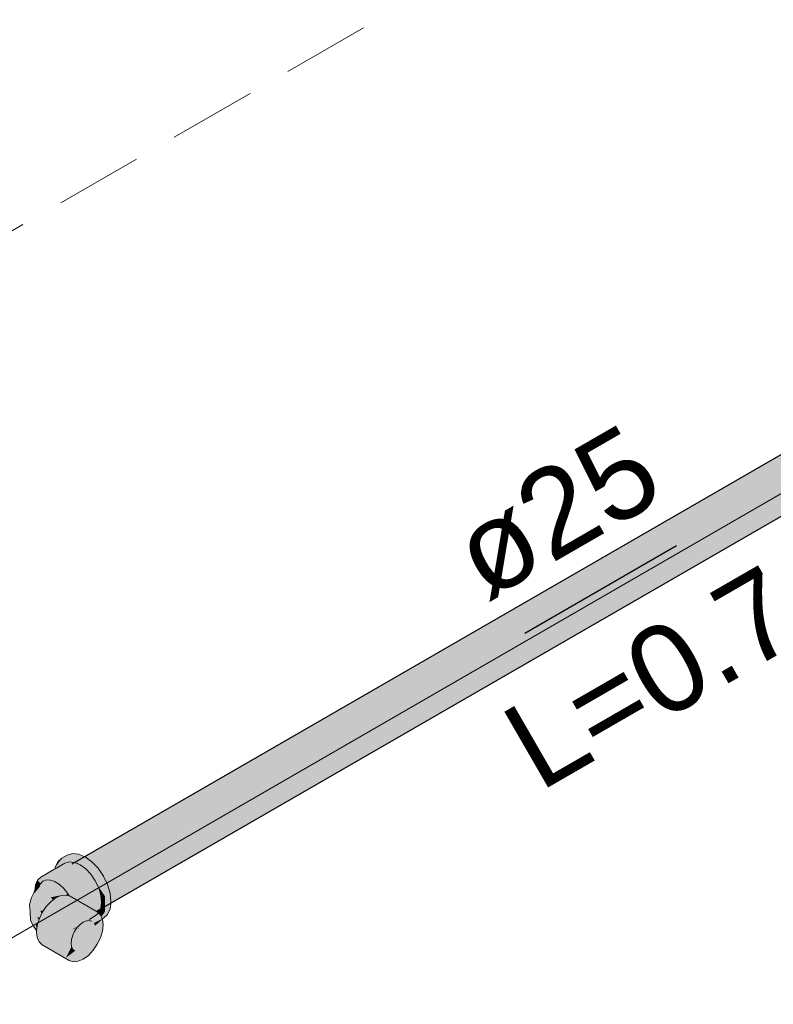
# Model space of a CAD drawing. Header units: millimetres. Extents: x 2 to 902, y -447 to 199.
# Tile 133 of 256: x 47.46 to 49.18, y 59.23 to 61.48. Entities that reach past the tile are written whole.
import ezdxf

# ---------------------------------------------------------------- set-up
doc = ezdxf.new("R2010")
doc.units = ezdxf.units.MM
doc.header["$MEASUREMENT"] = 0
doc.linetypes.add('JIS_02_2.0', pattern=[0.3, 0.2, -0.1])
doc.linetypes.add('NULL', pattern=[0])
for name, color, linetype, lineweight in [('AF-Condutos', 4, 'Continuous', 25), ('AF-Peça de utilização', 9, 'Continuous', 18), ('AF-Sentido conduto', 9, 'Continuous', 30), ('AF-Textos conduto', 7, 'Continuous', 9), ('DI-Área do detalhe', 7, 'JIS_02_2.0', 9), ('IFC-Parede-Contorno', 42, 'Continuous', 5)]:
    doc.layers.add(name, color=color, linetype=linetype, lineweight=lineweight)
doc.styles.add('Arial', font='arial.ttf')

msp = doc.modelspace()

# ---------------------------------------------------------------- hatches: boundary and pattern name
at = {"layer": 'AF-Condutos', "linetype": 'Continuous'}
for points in [[(49.9946, 60.9242), (49.9597, 60.9042), (47.6105, 59.5477), (49.9769, 60.8896), (49.9785, 60.8905), (49.9705, 60.8964), (49.962, 60.9053), (49.9599, 60.9041)], [(49.9376, 60.9104), (49.9321, 60.9087), (49.901, 60.8907), (49.8948, 60.8871), (49.8447, 60.8582), (47.5784, 59.5497), (49.8325, 60.8468), (49.8921, 60.8811), (49.9005, 60.8859), (49.9421, 60.9099), (49.938, 60.9103)], [(49.9422, 60.9099), (49.9421, 60.9099), (49.9005, 60.8859), (49.9004, 60.8858), (49.9005, 60.8859), (47.5929, 59.5535), (49.8984, 60.8692), (49.9597, 60.9042), (49.9593, 60.9046), (49.9495, 60.9087), (49.9481, 60.9093), (49.9441, 60.911)], [(49.9597, 60.9042), (47.612, 59.5644), (47.6242, 59.5556)], [(47.6272, 59.5572), (47.6243, 59.5555), (47.6324, 59.5495), (47.6246, 59.5553), (47.6388, 59.5403), (47.6392, 59.5396), (47.6394, 59.5397), (47.6431, 59.5418), (49.9769, 60.8896)], [(50.0123, 60.9097), (49.9769, 60.8896), (47.6282, 59.5332), (49.9914, 60.869), (49.9919, 60.8693), (49.9899, 60.8722), (49.9919, 60.8693), (49.9863, 60.8797), (49.9853, 60.879), (49.9809, 60.8854), (49.9779, 60.8898), (49.9771, 60.8894)], [(47.6085, 59.567), (47.6082, 59.5669), (47.6093, 59.5664), (47.6119, 59.5645), (47.6127, 59.565), (49.9005, 60.8859)], [(47.6535, 59.5188), (49.9914, 60.869), (47.6421, 59.541), (47.6393, 59.5395), (47.6422, 59.5353), (47.651, 59.5224), (47.6529, 59.5184)], [(50.0268, 60.889), (49.9914, 60.869), (47.6427, 59.5126), (50.0004, 60.8458), (50.0021, 60.8468), (50.0016, 60.8478), (49.9968, 60.8579), (49.9933, 60.8697), (49.9916, 60.8687)], [(49.9623, 60.7857), (49.9901, 60.8017), (49.992, 60.8034), (49.9958, 60.8057), (50.0001, 60.809), (49.9963, 60.8068), (50.0001, 60.809), (50.0001, 60.8092), (50.0003, 60.8106), (49.9964, 60.8071), (50.0003, 60.8106), (50.0003, 60.811), (50.0003, 60.8112), (49.9967, 60.8078), (50.0003, 60.8112), (50.0004, 60.8112), (50.001, 60.8167), (49.9968, 60.8079), (49.995, 60.8063), (49.9944, 60.8057), (49.995, 60.8063), (49.9968, 60.8079), (50.001, 60.8167), (50.0007, 60.8165), (50.0008, 60.8168), (50.001, 60.8172), (50.0011, 60.8175), (50.0032, 60.8238), (50.0017, 60.8225), (50.0032, 60.8238), (50.0032, 60.8241), (50.0018, 60.8234), (50.0032, 60.8241), (50.0031, 60.8244), (50.0031, 60.8249), (50.0031, 60.8252), (50.0026, 60.8296), (50.0019, 60.8237), (50.0026, 60.8296), (50.0026, 60.8384), (50.0017, 60.8377), (50.0023, 60.8395), (50.0011, 60.8434), (50.0023, 60.8395), (50.0048, 60.8479), (50.001, 60.8443), (50.0048, 60.8479), (50.0009, 60.8456), (50.0005, 60.8453), (50.0009, 60.8442), (50.0005, 60.8453), (49.9466, 60.7924), (47.6536, 59.4676), (49.9475, 60.792), (49.9345, 60.7845), (49.8528, 60.7373), (47.6536, 59.4676), (49.8996, 60.7517), (49.9536, 60.7826), (49.9604, 60.7865), (49.9536, 60.7826), (49.9009, 60.7521), (49.9604, 60.7865), (49.8996, 60.7517), (47.648, 59.451), (49.9024, 60.7526), (49.9542, 60.7825), (49.9608, 60.7863), (49.9542, 60.7825), (49.9024, 60.7526), (47.648, 59.451), (49.9078, 60.7543), (49.9565, 60.7823)], [(50.0358, 60.8658), (50.0004, 60.8458), (47.6517, 59.4894), (50.0005, 60.8454)], [(50.0009, 60.8456), (49.9247, 60.8017), (47.6517, 59.4894), (49.9466, 60.7924)], [(47.6636, 59.4962), (50.0004, 60.8458), (47.6554, 59.5197), (47.6529, 59.5183), (47.6547, 59.5146), (47.6603, 59.5029), (47.6625, 59.4956)], [(49.99, 60.8016), (49.9901, 60.8017), (49.9078, 60.7543), (47.636, 59.4425), (49.9081, 60.7543)], [(47.6683, 59.4761), (49.9466, 60.7924), (47.6648, 59.4968), (47.6626, 59.4955), (47.6633, 59.493), (47.6662, 59.4831), (47.6671, 59.4754)], [(49.9078, 60.7543), (47.668, 59.4626), (47.6678, 59.4609)], [(47.6684, 59.4628), (49.8996, 60.7517), (47.6697, 59.4768), (47.6671, 59.4753), (47.6672, 59.4738), (47.6682, 59.4644), (47.668, 59.4626)]]:
    msp.add_hatch(color=151, dxfattribs=at).paths.add_polyline_path(points)
at = {"layer": 'AF-Peça de utilização', "linetype": 'Continuous'}
for points in [[(47.5407, 59.542), (47.5403, 59.5389), (47.5407, 59.5391), (47.5516, 59.5454), (47.5522, 59.5457), (47.5628, 59.5518), (47.5403, 59.5389), (47.5402, 59.5377), (47.5401, 59.5374), (47.5402, 59.5377), (47.5403, 59.5389), (47.5374, 59.5372), (47.5376, 59.536), (47.5374, 59.5372), (47.5081, 59.5203), (47.5003, 59.513), (47.5183, 59.5234), (47.5302, 59.5222), (47.5377, 59.5346), (47.5302, 59.5222), (47.5385, 59.5271), (47.5384, 59.5285), (47.5399, 59.5359), (47.5384, 59.5285), (47.5385, 59.5271), (47.5391, 59.5291), (47.5385, 59.5271), (47.5389, 59.5274), (47.573, 59.555), (47.5689, 59.5554), (47.573, 59.555), (47.575, 59.5548), (47.579, 59.5544), (47.5792, 59.5544), (47.5803, 59.5543), (47.593, 59.5582), (47.5854, 59.5538), (47.593, 59.5582), (47.5823, 59.5549), (47.5831, 59.5546), (47.5823, 59.5549), (47.5803, 59.5543), (47.5818, 59.5541), (47.5848, 59.5538), (47.5385, 59.527), (47.5837, 59.5528), (47.5389, 59.5272), (47.5388, 59.5269), (47.5387, 59.5256), (47.5386, 59.5267), (47.5389, 59.5272), (47.5385, 59.527), (47.5385, 59.5271), (47.5302, 59.5222), (47.5305, 59.5221), (47.5379, 59.519), (47.5395, 59.5183), (47.5429, 59.5168), (47.5556, 59.5076), (47.5777, 59.4801), (47.6323, 59.5117), (47.6372, 59.5017), (47.6376, 59.504), (47.6387, 59.5091), (47.6283, 59.5201), (47.6387, 59.5091), (47.627, 59.5335), (47.6181, 59.5414), (47.6262, 59.5245), (47.6181, 59.5414), (47.6028, 59.555), (47.6102, 59.5441), (47.6199, 59.53), (47.6102, 59.5441), (47.6028, 59.555), (47.5976, 59.5596), (47.6149, 59.5343), (47.6222, 59.5266), (47.5675, 59.495), (47.6222, 59.5266), (47.6103, 59.5391), (47.6149, 59.5343), (47.6128, 59.5373), (47.6084, 59.5438), (47.5976, 59.5596), (47.6041, 59.5456), (47.5976, 59.5596), (47.594, 59.5563), (47.5976, 59.5525), (47.594, 59.5563), (47.5908, 59.5533), (47.5976, 59.5484), (47.5852, 59.5537), (47.5862, 59.5532), (47.5864, 59.5532), (47.5868, 59.5536), (47.5864, 59.5532), (47.5893, 59.5519), (47.5907, 59.5532), (47.5976, 59.5596), (47.627, 59.5335), (47.6545, 59.4764), (47.6545, 59.4532), (47.6545, 59.4412), (47.656, 59.4541), (47.6545, 59.4412), (47.6462, 59.4294), (47.6473, 59.427), (47.6478, 59.4258), (47.6486, 59.4281), (47.6478, 59.4258), (47.6483, 59.4247), (47.651, 59.4263), (47.6603, 59.4349), (47.6662, 59.4479), (47.6653, 59.4595), (47.6565, 59.4576), (47.6653, 59.4595), (47.6662, 59.4479), (47.6678, 59.4609), (47.6682, 59.4644), (47.6662, 59.4831), (47.6603, 59.5029), (47.6486, 59.4961), (47.6392, 59.5156), (47.6486, 59.4961), (47.6603, 59.5029), (47.651, 59.5224), (47.6388, 59.5403), (47.6246, 59.5553), (47.6128, 59.5485), (47.6246, 59.5553), (47.6093, 59.5664), (47.6081, 59.5669), (47.5973, 59.5607), (47.6081, 59.5669), (47.5941, 59.5729), (47.5799, 59.5743), (47.5823, 59.5661), (47.5964, 59.5601), (47.5823, 59.5661), (47.5799, 59.5743), (47.5681, 59.5675), (47.5799, 59.5743), (47.5677, 59.5705), (47.5559, 59.5637), (47.5958, 59.5598), (47.5903, 59.5603), (47.5793, 59.5614), (47.5676, 59.5555), (47.5793, 59.5614), (47.5559, 59.5637), (47.5561, 59.5567), (47.5563, 59.5498), (47.5561, 59.5567), (47.5559, 59.5637), (47.5513, 59.5571), (47.5434, 59.5459)], [(47.5466, 59.555), (47.5407, 59.542), (47.5559, 59.5637)], [(47.5385, 59.5271), (47.5848, 59.5538), (47.573, 59.555)], [(47.5848, 59.5538), (47.5389, 59.5273), (47.5389, 59.5272)], [(47.5893, 59.5519), (47.5976, 59.5484), (47.5908, 59.5533)], [(47.5003, 59.513), (47.5052, 59.5078), (47.5074, 59.5055), (47.5088, 59.5069), (47.5124, 59.5106), (47.5066, 59.5084), (47.5124, 59.5106), (47.5063, 59.5043), (47.4938, 59.488), (47.4936, 59.4876), (47.4938, 59.4878), (47.5054, 59.5005), (47.4939, 59.4868), (47.4934, 59.4862), (47.492, 59.4845), (47.4933, 59.4849), (47.492, 59.4845), (47.4854, 59.4721), (47.4819, 59.4558), (47.4834, 59.441), (47.4877, 59.4632), (47.4928, 59.4808), (47.4941, 59.4852), (47.4928, 59.4808), (47.4877, 59.4632), (47.4914, 59.4697), (47.4877, 59.4632), (47.491, 59.4662), (47.495, 59.4759), (47.491, 59.4662), (47.4956, 59.4703), (47.5019, 59.4878), (47.4956, 59.4703), (47.4979, 59.4724), (47.4877, 59.4632), (47.4834, 59.441), (47.4842, 59.4218), (47.4892, 59.4104), (47.485, 59.4262), (47.4892, 59.4104), (47.4979, 59.398), (47.4982, 59.4006), (47.496, 59.4144), (47.4892, 59.4357), (47.496, 59.4144), (47.5004, 59.4136), (47.503, 59.4224), (47.4988, 59.4291), (47.4965, 59.4492), (47.4988, 59.4291), (47.5048, 59.4268), (47.5091, 59.4358), (47.5068, 59.4429), (47.5113, 59.4436), (47.514, 59.444), (47.5202, 59.453), (47.5206, 59.4534), (47.5204, 59.4532), (47.5206, 59.4534), (47.5205, 59.4535), (47.5206, 59.4534), (47.5243, 59.4574), (47.5233, 59.4576), (47.5167, 59.4594), (47.5056, 59.4662), (47.5167, 59.4594), (47.5221, 59.458), (47.5243, 59.4574), (47.5255, 59.4586), (47.5272, 59.4605), (47.5252, 59.4603), (47.5272, 59.4605), (47.5312, 59.4646), (47.5334, 59.467), (47.5312, 59.4646), (47.536, 59.4681), (47.5352, 59.4689), (47.5302, 59.4736), (47.5116, 59.481), (47.5302, 59.4736), (47.5497, 59.4779), (47.5292, 59.4834), (47.5497, 59.4779), (47.5503, 59.4777), (47.5521, 59.4779), (47.5503, 59.4777), (47.552, 59.477), (47.5536, 59.4777), (47.5539, 59.4778), (47.5546, 59.4782), (47.5551, 59.4783), (47.5546, 59.4782), (47.5612, 59.4788), (47.559, 59.48), (47.543, 59.4889), (47.5275, 59.4918), (47.543, 59.4889), (47.5612, 59.4788), (47.5651, 59.4792), (47.5693, 59.4827), (47.5604, 59.494), (47.5504, 59.5033), (47.5404, 59.5097), (47.54, 59.5099), (47.5365, 59.5079), (47.5206, 59.4984), (47.5363, 59.5064), (47.5206, 59.4984), (47.5352, 59.4973), (47.5418, 59.4968), (47.5405, 59.5085), (47.5418, 59.4968), (47.545, 59.4966), (47.5206, 59.4984), (47.54, 59.5099), (47.5298, 59.5134), (47.5204, 59.5136), (47.5278, 59.5134), (47.5298, 59.5134), (47.532, 59.5126), (47.5369, 59.511), (47.5395, 59.5101), (47.54, 59.5099), (47.5401, 59.5098), (47.5401, 59.5099), (47.5395, 59.5102), (47.537, 59.5117), (47.5395, 59.5102), (47.537, 59.5118), (47.5395, 59.5102), (47.5401, 59.5099), (47.5372, 59.5132), (47.5347, 59.5133), (47.5344, 59.5133), (47.5347, 59.5133), (47.5211, 59.5219), (47.5347, 59.5133), (47.5372, 59.5132), (47.5401, 59.5099), (47.5402, 59.5098), (47.5401, 59.5099), (47.5375, 59.5132), (47.5372, 59.5135), (47.5402, 59.5098), (47.5404, 59.5097), (47.5404, 59.5096), (47.5401, 59.5129), (47.5404, 59.5096), (47.5504, 59.5033), (47.5552, 59.4988), (47.5535, 59.5013), (47.5473, 59.5105), (47.5552, 59.4988), (47.5604, 59.494), (47.5683, 59.484), (47.5693, 59.4827), (47.5685, 59.4841), (47.5693, 59.4827), (47.5716, 59.4798), (47.5716, 59.4799), (47.5687, 59.4841), (47.5654, 59.4893), (47.5687, 59.4841), (47.5716, 59.4799), (47.5691, 59.4843), (47.567, 59.4878), (47.5644, 59.491), (47.567, 59.4878), (47.5556, 59.5076), (47.5535, 59.5091), (47.5429, 59.5168), (47.5445, 59.5139), (47.5427, 59.5162), (47.5412, 59.5119), (47.5427, 59.5162), (47.5445, 59.5139), (47.5429, 59.5168), (47.5418, 59.5173), (47.5395, 59.5183), (47.54, 59.513), (47.5395, 59.5183), (47.5379, 59.515), (47.5395, 59.5183), (47.5379, 59.519), (47.5374, 59.5154), (47.5305, 59.5218), (47.5374, 59.5154), (47.5379, 59.519), (47.5302, 59.5222), (47.5301, 59.5222), (47.5206, 59.5222), (47.5302, 59.5222), (47.5188, 59.5234), (47.5183, 59.5234), (47.5269, 59.5144), (47.5245, 59.5152), (47.5209, 59.5164), (47.5187, 59.5172), (47.5154, 59.5138), (47.5187, 59.5172), (47.5209, 59.5164), (47.5245, 59.5152), (47.5269, 59.5144), (47.5257, 59.5157), (47.5215, 59.5201), (47.5158, 59.5182), (47.5215, 59.5201), (47.5183, 59.5234), (47.512, 59.5194), (47.5035, 59.5141), (47.512, 59.5194), (47.5183, 59.5234), (47.5116, 59.5196), (47.5022, 59.5141)], [(47.5389, 59.5272), (47.5389, 59.5273), (47.5385, 59.5271), (47.5385, 59.527)], [(47.5388, 59.5269), (47.5389, 59.5272), (47.5386, 59.5267), (47.5387, 59.5256)], [(47.4938, 59.488), (47.4954, 59.4901), (47.4979, 59.4934), (47.5003, 59.513), (47.4954, 59.5022), (47.4937, 59.4884)], [(47.4939, 59.4868), (47.4954, 59.4886), (47.4976, 59.4913), (47.4981, 59.4919), (47.4988, 59.4927), (47.5054, 59.5005), (47.4985, 59.4929), (47.4978, 59.4922), (47.4954, 59.4896), (47.4938, 59.4878)], [(47.4979, 59.4934), (47.5063, 59.5043), (47.5074, 59.5055), (47.5073, 59.5056), (47.5052, 59.5078), (47.5041, 59.5074), (47.5052, 59.5078), (47.5003, 59.513), (47.4994, 59.5056), (47.4982, 59.4959)], [(47.5401, 59.5098), (47.5402, 59.5098), (47.5401, 59.5099)], [(47.6451, 59.4495), (47.6457, 59.4545), (47.6468, 59.4632), (47.6451, 59.4789), (47.6427, 59.4869), (47.6402, 59.4954), (47.6336, 59.486), (47.6402, 59.4954), (47.6323, 59.5117), (47.5783, 59.4805), (47.5777, 59.4801), (47.5774, 59.4804), (47.5556, 59.5076), (47.5761, 59.4803), (47.5556, 59.5076), (47.5744, 59.4801), (47.571, 59.4851), (47.5556, 59.5076), (47.5691, 59.4843), (47.5716, 59.4798), (47.573, 59.4775), (47.5734, 59.4768), (47.575, 59.4763), (47.5775, 59.4756), (47.5803, 59.4747), (47.5924, 59.4709), (47.6043, 59.4831), (47.6077, 59.4834), (47.6218, 59.4848), (47.63, 59.4856), (47.6218, 59.4848), (47.6077, 59.4834), (47.6043, 59.4831), (47.5924, 59.4709), (47.5803, 59.4747), (47.5775, 59.4756), (47.575, 59.4763), (47.5782, 59.4745), (47.5812, 59.4727), (47.5895, 59.4679), (47.5911, 59.4671), (47.5959, 59.4699), (47.5911, 59.4671), (47.5947, 59.4649), (47.6034, 59.4599), (47.6094, 59.4657), (47.6034, 59.4599), (47.6078, 59.4574), (47.6178, 59.4631), (47.6078, 59.4574), (47.6114, 59.4553), (47.6116, 59.4552), (47.6158, 59.4528), (47.6249, 59.4609), (47.6158, 59.4528), (47.6162, 59.4526), (47.6222, 59.449), (47.6366, 59.4573), (47.6386, 59.4567), (47.6366, 59.4573), (47.6222, 59.449), (47.625, 59.4474), (47.6252, 59.4473), (47.6263, 59.4467), (47.6274, 59.4461), (47.6333, 59.4427), (47.6345, 59.442)], [(47.6376, 59.504), (47.6372, 59.5017), (47.6545, 59.4764), (47.6497, 59.4863), (47.6387, 59.5091)], [(47.6392, 59.4987), (47.6372, 59.5017), (47.6373, 59.5013), (47.6378, 59.5004)], [(47.6485, 59.4779), (47.6545, 59.4764), (47.6392, 59.4987), (47.6378, 59.5004), (47.6402, 59.4954), (47.6413, 59.493), (47.6428, 59.4898), (47.6413, 59.493), (47.6402, 59.4954), (47.6406, 59.4939), (47.6413, 59.4916), (47.6451, 59.4789)], [(47.4926, 59.4865), (47.4936, 59.4876), (47.4936, 59.4879)], [(47.4936, 59.4879), (47.4936, 59.4876), (47.4938, 59.488)], [(47.585, 59.3961), (47.5848, 59.3958), (47.5841, 59.3943), (47.5885, 59.3907), (47.5906, 59.3926), (47.5885, 59.3907), (47.5841, 59.3943), (47.583, 59.3919), (47.581, 59.3879), (47.581, 59.3877), (47.5809, 59.3876), (47.5836, 59.3862), (47.5808, 59.3876), (47.5807, 59.3871), (47.5832, 59.3857), (47.6188, 59.3651), (47.5807, 59.3871), (47.58, 59.3847), (47.6121, 59.3581), (47.5796, 59.385), (47.5784, 59.3824), (47.5779, 59.3778), (47.5776, 59.3745), (47.6048, 59.3528), (47.5771, 59.3749), (47.5765, 59.3729), (47.577, 59.3689), (47.5775, 59.3648), (47.5779, 59.3611), (47.5976, 59.3497), (47.5779, 59.3611), (47.58, 59.3565), (47.5909, 59.3491), (47.5807, 59.3549), (47.5816, 59.353), (47.5851, 59.3508), (47.5728, 59.3294), (47.5822, 59.3265), (47.5931, 59.3276), (47.6048, 59.3326), (47.6166, 59.3412), (47.6275, 59.3527), (47.6369, 59.3665), (47.6441, 59.3815), (47.6487, 59.3967), (47.6502, 59.4112), (47.6487, 59.4239), (47.6318, 59.4089), (47.6292, 59.4145), (47.629, 59.415), (47.6308, 59.4299), (47.6294, 59.4177), (47.6292, 59.4165), (47.629, 59.415), (47.6294, 59.4163), (47.6296, 59.4176), (47.6312, 59.4303), (47.6296, 59.4176), (47.6294, 59.4163), (47.6298, 59.4175), (47.6344, 59.4326), (47.6294, 59.4163), (47.629, 59.415), (47.6296, 59.4162), (47.629, 59.415), (47.6304, 59.4158), (47.6483, 59.4247), (47.6441, 59.4339), (47.6298, 59.4161), (47.6301, 59.4164), (47.6376, 59.433), (47.6385, 59.4349), (47.6376, 59.433), (47.6301, 59.4164), (47.6441, 59.4339), (47.6413, 59.4365), (47.6387, 59.4353), (47.6413, 59.4365), (47.6398, 59.4379), (47.6396, 59.4381), (47.6348, 59.4336), (47.6323, 59.4314), (47.6348, 59.4336), (47.6312, 59.4307), (47.6348, 59.4336), (47.6396, 59.4381), (47.6369, 59.4406), (47.575, 59.4763), (47.5728, 59.477), (47.5656, 59.4792), (47.5745, 59.4741), (47.5656, 59.4792), (47.5546, 59.4782), (47.5791, 59.4665), (47.6275, 59.4435), (47.6256, 59.4274), (47.6275, 59.4435), (47.5546, 59.4782), (47.5429, 59.4732), (47.5312, 59.4646), (47.6048, 59.4374), (47.5719, 59.4496), (47.5312, 59.4646), (47.5202, 59.453), (47.5108, 59.4393), (47.5036, 59.4243), (47.4991, 59.409), (47.4979, 59.398), (47.4975, 59.3946), (47.5012, 59.3933), (47.561, 59.3732), (47.4975, 59.3946), (47.4991, 59.3819), (47.5036, 59.3719), (47.5108, 59.3652), (47.5728, 59.3294), (47.5837, 59.3483), (47.5851, 59.3508), (47.5832, 59.3494), (47.5655, 59.3361), (47.5767, 59.3587), (47.5779, 59.3611), (47.5759, 59.3594), (47.561, 59.3461), (47.5595, 59.3588), (47.561, 59.3461), (47.5779, 59.3611), (47.577, 59.3689), (47.5779, 59.3778), (47.5807, 59.3871), (47.5851, 59.3964), (47.5655, 59.3885), (47.5728, 59.4035), (47.5684, 59.3944), (47.5655, 59.3885), (47.5851, 59.3964), (47.5909, 59.4048), (47.5784, 59.4002), (47.5858, 59.4045), (47.5909, 59.4048), (47.5896, 59.4067), (47.5899, 59.4063), (47.5936, 59.4087), (47.5938, 59.4091), (47.5935, 59.4089), (47.5938, 59.4091), (47.5939, 59.4092), (47.5941, 59.4095), (47.5939, 59.4092), (47.5938, 59.4091), (47.5936, 59.4087), (47.5963, 59.4106), (47.596, 59.4107), (47.5952, 59.4111), (47.5963, 59.4106), (47.5976, 59.4119), (47.5961, 59.4125), (47.5822, 59.4173), (47.5931, 59.4288), (47.5996, 59.4336), (47.5931, 59.4288), (47.5822, 59.4173), (47.5976, 59.4119), (47.6048, 59.4172), (47.6121, 59.4203), (47.6048, 59.4305), (47.611, 59.4217), (47.6121, 59.4203), (47.6114, 59.4219), (47.6087, 59.4283), (47.6121, 59.4203), (47.6132, 59.4257), (47.6166, 59.4424), (47.6132, 59.4257), (47.6126, 59.4228), (47.6121, 59.4203), (47.6134, 59.4204), (47.6155, 59.4219), (47.6149, 59.4214), (47.6158, 59.4218), (47.6159, 59.4219), (47.6178, 59.423), (47.6161, 59.422), (47.6159, 59.4218), (47.6162, 59.422), (47.6179, 59.423), (47.618, 59.4228), (47.6181, 59.4228), (47.6186, 59.423), (47.6185, 59.4234), (47.6186, 59.4226), (47.6193, 59.4222), (47.6201, 59.4243), (47.6193, 59.4222), (47.6186, 59.4226), (47.6186, 59.423), (47.6181, 59.4228), (47.618, 59.4228), (47.6162, 59.422), (47.6134, 59.4204), (47.6188, 59.4209), (47.6205, 59.4204), (47.6206, 59.4214), (47.6206, 59.4211), (47.6211, 59.4212), (47.6206, 59.4211), (47.6205, 59.4204), (47.6212, 59.4211), (47.6214, 59.4212), (47.6222, 59.4219), (47.6214, 59.4212), (47.6227, 59.4213), (47.6214, 59.4212), (47.6205, 59.4204), (47.6246, 59.4191), (47.6248, 59.4215), (47.6252, 59.4248), (47.6246, 59.4191), (47.6209, 59.4207), (47.6204, 59.4203), (47.6205, 59.4204), (47.6198, 59.4206), (47.6195, 59.4207), (47.6188, 59.4209), (47.6183, 59.4209), (47.6202, 59.4201), (47.6183, 59.4209), (47.6153, 59.4206), (47.6145, 59.4205), (47.6189, 59.4189), (47.6145, 59.4205), (47.6143, 59.4205), (47.618, 59.418), (47.6279, 59.4115), (47.618, 59.418), (47.6143, 59.4205), (47.6134, 59.4204), (47.6121, 59.4203), (47.6068, 59.4197), (47.6126, 59.4199), (47.6172, 59.4173), (47.6277, 59.4112), (47.6172, 59.4173), (47.6153, 59.4155), (47.6275, 59.4106), (47.6273, 59.4103), (47.6275, 59.4106), (47.6153, 59.4155), (47.6172, 59.4173), (47.6126, 59.4199), (47.6112, 59.4199), (47.6083, 59.4187), (47.6092, 59.418), (47.6141, 59.4145), (47.6255, 59.4063), (47.6141, 59.4145), (47.6092, 59.418), (47.6083, 59.4187), (47.608, 59.4185), (47.6048, 59.4172), (47.6063, 59.4163), (47.6124, 59.4128), (47.6251, 59.4055), (47.6327, 59.4011), (47.6251, 59.4055), (47.6124, 59.4128), (47.6063, 59.4163), (47.6048, 59.4172), (47.602, 59.4151), (47.6029, 59.4144), (47.6105, 59.411), (47.6248, 59.4046), (47.6245, 59.4041), (47.6248, 59.4046), (47.6105, 59.411), (47.609, 59.4097), (47.6224, 59.3994), (47.609, 59.4097), (47.6105, 59.411), (47.6029, 59.4144), (47.602, 59.4151), (47.6016, 59.4148), (47.5976, 59.4119), (47.5982, 59.4116), (47.5976, 59.4119), (47.5963, 59.4106), (47.5957, 59.4099), (47.6061, 59.407), (47.5957, 59.4099), (47.5957, 59.4099), (47.5956, 59.4098), (47.6045, 59.4055), (47.6218, 59.398), (47.6318, 59.3922), (47.6218, 59.398), (47.6045, 59.4055), (47.5956, 59.4098), (47.6029, 59.404), (47.6214, 59.3973), (47.6211, 59.3966), (47.6187, 59.3912), (47.6211, 59.3966), (47.6214, 59.3973), (47.6029, 59.404), (47.5956, 59.4098), (47.5917, 59.4057), (47.5909, 59.4048), (47.59, 59.4038), (47.5988, 59.4003), (47.59, 59.4035), (47.5896, 59.4029), (47.5978, 59.3993), (47.6178, 59.3893), (47.629, 59.3828), (47.6178, 59.3893), (47.5978, 59.3993), (47.6176, 59.3889), (47.6172, 59.3881), (47.6176, 59.3889), (47.5978, 59.3993), (47.5896, 59.4029), (47.5895, 59.4028), (47.5959, 59.3975), (47.6145, 59.382), (47.6246, 59.3736), (47.5959, 59.3975), (47.5895, 59.4028), (47.5869, 59.3989), (47.5851, 59.3964), (47.591, 59.393)], [(47.5497, 59.4779), (47.5494, 59.4779), (47.5302, 59.4736), (47.5464, 59.4757), (47.5302, 59.4736), (47.5381, 59.4711), (47.5395, 59.4707), (47.5429, 59.4732), (47.55, 59.4762), (47.5513, 59.4767), (47.552, 59.477)], [(47.5302, 59.4736), (47.536, 59.4681), (47.5395, 59.4707)], [(47.5653, 59.4793), (47.5651, 59.4792), (47.5654, 59.4792)], [(47.5693, 59.4827), (47.5653, 59.4793), (47.5656, 59.4792), (47.5728, 59.477), (47.5711, 59.4798), (47.5728, 59.477), (47.5734, 59.4768), (47.5713, 59.4798)], [(47.5653, 59.4793), (47.5654, 59.4792), (47.5656, 59.4792)], [(47.5713, 59.4798), (47.5734, 59.4768), (47.5716, 59.4798), (47.5693, 59.4827)], [(47.6451, 59.4789), (47.6457, 59.473), (47.6486, 59.4779)], [(47.646, 59.4572), (47.6475, 59.4565), (47.6481, 59.4562), (47.6524, 59.4542), (47.654, 59.4666), (47.6534, 59.4678), (47.6504, 59.4611), (47.6502, 59.4618), (47.6504, 59.4611), (47.6534, 59.4678), (47.654, 59.4666), (47.6545, 59.4701), (47.6533, 59.468), (47.6545, 59.4701), (47.6519, 59.471), (47.6532, 59.4682), (47.6519, 59.471), (47.6498, 59.463), (47.6519, 59.471), (47.6545, 59.4701), (47.6545, 59.4764), (47.6505, 59.4739), (47.6479, 59.4723), (47.6477, 59.4699), (47.6472, 59.459), (47.6477, 59.4699), (47.6479, 59.4723), (47.6476, 59.4703), (47.6479, 59.4723), (47.6545, 59.4764), (47.6486, 59.4779), (47.6465, 59.4742), (47.647, 59.4725), (47.6465, 59.4742), (47.6457, 59.473), (47.6468, 59.4632)], [(47.654, 59.4666), (47.6524, 59.4542), (47.6545, 59.4532), (47.6545, 59.4656), (47.6545, 59.4701)], [(47.6451, 59.4495), (47.635, 59.4423), (47.6345, 59.442), (47.6348, 59.4418), (47.6352, 59.4422)], [(47.6353, 59.4421), (47.6352, 59.4422), (47.6348, 59.4418), (47.6369, 59.4406), (47.6441, 59.4472), (47.6451, 59.4495), (47.6352, 59.4422)], [(47.6397, 59.4381), (47.64, 59.4382), (47.6406, 59.4384), (47.6419, 59.4389), (47.6406, 59.4385), (47.6419, 59.4389), (47.6439, 59.4397), (47.6479, 59.4414), (47.6477, 59.4415), (47.6479, 59.4414), (47.649, 59.4419), (47.6491, 59.4416), (47.6519, 59.4426), (47.6488, 59.4444), (47.6473, 59.4453), (47.6463, 59.4424), (47.6473, 59.4453), (47.6444, 59.444), (47.6442, 59.4437), (47.6444, 59.4436), (47.6449, 59.4432), (47.6451, 59.4431), (47.6456, 59.4428), (47.6451, 59.4431), (47.6449, 59.4432), (47.6444, 59.4436), (47.6442, 59.4437), (47.6444, 59.444), (47.6473, 59.4453), (47.6448, 59.4468), (47.6449, 59.4477), (47.6448, 59.4468), (47.6488, 59.4444), (47.6533, 59.4514), (47.653, 59.4522), (47.6483, 59.4491), (47.6482, 59.4496), (47.6483, 59.4491), (47.653, 59.4522), (47.653, 59.4523), (47.653, 59.4522), (47.6533, 59.4514), (47.6545, 59.4532), (47.6524, 59.4542), (47.6475, 59.4565), (47.646, 59.4572), (47.644, 59.4472), (47.6419, 59.4452), (47.6403, 59.4423), (47.644, 59.4438), (47.6422, 59.4431), (47.6411, 59.4406), (47.6406, 59.4396), (47.6412, 59.4403), (47.6406, 59.4396), (47.6412, 59.4403), (47.6406, 59.4396), (47.6413, 59.4402), (47.6415, 59.4398), (47.6443, 59.4427), (47.6442, 59.4424), (47.6443, 59.4427), (47.6415, 59.4398), (47.6403, 59.4386), (47.64, 59.4383), (47.6405, 59.4385), (47.644, 59.4405), (47.6417, 59.4392), (47.6405, 59.4385), (47.64, 59.4383)], [(47.6533, 59.4514), (47.6488, 59.4444), (47.6545, 59.4412), (47.6545, 59.4474), (47.6545, 59.4532)], [(47.5028, 59.4227), (47.503, 59.4224), (47.5036, 59.4243), (47.5048, 59.4268), (47.5044, 59.4269), (47.4988, 59.4291)], [(47.5068, 59.4429), (47.5113, 59.4399), (47.514, 59.444)], [(47.5112, 59.44), (47.5068, 59.4429), (47.5089, 59.4365), (47.5091, 59.4358), (47.5094, 59.4364), (47.5108, 59.4393), (47.5113, 59.4399)], [(47.6179, 59.423), (47.6323, 59.4314), (47.6402, 59.4386)], [(47.6431, 59.4451), (47.6441, 59.4472), (47.637, 59.4407), (47.6369, 59.4406), (47.6402, 59.4387)], [(47.6402, 59.4386), (47.6402, 59.4387), (47.6369, 59.4406), (47.6371, 59.4405), (47.6386, 59.439), (47.6395, 59.4382)], [(47.6402, 59.4386), (47.6395, 59.4382), (47.6395, 59.4382)], [(47.6396, 59.4381), (47.6397, 59.438), (47.6397, 59.4381)], [(47.6397, 59.4381), (47.64, 59.4383), (47.6402, 59.4387), (47.6402, 59.4386)], [(47.64, 59.4382), (47.6397, 59.438), (47.6398, 59.4379)], [(47.6397, 59.438), (47.64, 59.4382), (47.6397, 59.4381)], [(47.6398, 59.4379), (47.6402, 59.4375), (47.6406, 59.4371), (47.641, 59.4368), (47.6413, 59.4365), (47.6413, 59.4365), (47.6426, 59.4373), (47.642, 59.4376), (47.6426, 59.4373), (47.6423, 59.4379), (47.642, 59.4386), (47.6414, 59.438), (47.6408, 59.4384), (47.6414, 59.438), (47.642, 59.4386), (47.6423, 59.4379), (47.6426, 59.4373), (47.6438, 59.439), (47.6482, 59.4412), (47.6491, 59.4416), (47.6481, 59.4412), (47.6439, 59.4397), (47.6419, 59.4389), (47.6406, 59.4384), (47.64, 59.4382)], [(47.6403, 59.4386), (47.6415, 59.4398), (47.6413, 59.4402), (47.6406, 59.4396), (47.6402, 59.4387), (47.64, 59.4383)], [(47.6426, 59.4372), (47.6426, 59.4372), (47.6414, 59.4364), (47.6415, 59.4363)], [(47.6429, 59.4318), (47.6445, 59.4335), (47.6445, 59.4331), (47.6447, 59.4334), (47.6462, 59.4352), (47.6494, 59.4386), (47.6462, 59.4352), (47.6447, 59.4333), (47.6463, 59.4351), (47.6447, 59.4333), (47.6445, 59.4331), (47.6448, 59.4333), (47.6445, 59.4331), (47.6458, 59.4303), (47.6461, 59.432), (47.6467, 59.4349), (47.6461, 59.432), (47.6458, 59.4303), (47.6465, 59.4317), (47.6458, 59.4303), (47.6462, 59.4294), (47.6469, 59.4313), (47.6462, 59.4294), (47.647, 59.4312), (47.6479, 59.4342), (47.647, 59.4312), (47.6462, 59.4294), (47.6473, 59.431), (47.6482, 59.4341), (47.6473, 59.431), (47.6491, 59.4335), (47.6495, 59.4372), (47.6491, 59.4335), (47.6498, 59.4346), (47.6517, 59.4389), (47.651, 59.4394), (47.6517, 59.4389), (47.6498, 59.4346), (47.6525, 59.4384), (47.6545, 59.4412), (47.6508, 59.4395), (47.6545, 59.4412), (47.6519, 59.4426), (47.6491, 59.4414), (47.6485, 59.441), (47.6487, 59.4408), (47.6491, 59.441), (47.6487, 59.4408), (47.6492, 59.4405), (47.6492, 59.4401), (47.6495, 59.4403), (47.6497, 59.4402), (47.6495, 59.4403), (47.6492, 59.4401), (47.6492, 59.4405), (47.6487, 59.4408), (47.6485, 59.441), (47.6465, 59.4395), (47.6437, 59.4378), (47.643, 59.4371), (47.6428, 59.4369), (47.643, 59.4371), (47.6434, 59.4368), (47.6436, 59.4375), (47.6434, 59.4368), (47.6435, 59.4368), (47.6439, 59.4365), (47.6435, 59.4368), (47.6434, 59.4368), (47.643, 59.4371), (47.6428, 59.4369), (47.6428, 59.4372), (47.6427, 59.4371), (47.6427, 59.4372), (47.6426, 59.4372), (47.6415, 59.4363), (47.6416, 59.4363), (47.6417, 59.4362), (47.6424, 59.4355), (47.6424, 59.4355), (47.6432, 59.4359), (47.6434, 59.436), (47.644, 59.4365), (47.6434, 59.436), (47.6442, 59.4364), (47.6434, 59.436), (47.6434, 59.4356), (47.6445, 59.4362), (47.6494, 59.4388), (47.6446, 59.4362), (47.6494, 59.4388), (47.6445, 59.4362), (47.6434, 59.4356), (47.6429, 59.435), (47.6433, 59.4347), (47.6438, 59.4342)], [(47.6424, 59.4355), (47.6427, 59.4352), (47.6434, 59.4356), (47.6434, 59.436), (47.6432, 59.4359)], [(47.6437, 59.4378), (47.6465, 59.4395), (47.6485, 59.441), (47.6491, 59.4414), (47.6484, 59.441), (47.6491, 59.4414), (47.6491, 59.4416), (47.6482, 59.4412), (47.6438, 59.439), (47.6426, 59.4373), (47.6437, 59.4379), (47.6427, 59.4372), (47.6428, 59.4372)], [(47.6427, 59.4372), (47.6427, 59.4373), (47.6426, 59.4372)], [(47.6437, 59.4379), (47.6427, 59.4373), (47.6427, 59.4372)], [(47.6428, 59.4372), (47.6427, 59.4372), (47.6427, 59.4371)], [(47.6434, 59.4356), (47.6427, 59.4352), (47.6429, 59.435)], [(47.643, 59.4371), (47.6437, 59.4378), (47.6428, 59.4372), (47.6428, 59.4369)], [(47.6439, 59.4397), (47.6481, 59.4412), (47.6479, 59.4414)], [(47.6445, 59.4335), (47.6444, 59.4333), (47.6445, 59.4331)], [(47.6479, 59.4414), (47.6481, 59.4412), (47.6491, 59.4416), (47.649, 59.4419)], [(47.6519, 59.4426), (47.6491, 59.4416), (47.6491, 59.4414)], [(47.496, 59.4144), (47.4991, 59.4091), (47.4993, 59.4108), (47.4991, 59.4091), (47.4995, 59.4105), (47.4996, 59.4108), (47.5004, 59.4136), (47.4996, 59.4137)], [(47.4982, 59.4006), (47.4991, 59.409), (47.4991, 59.4091), (47.496, 59.4144), (47.4976, 59.4041)], [(47.5909, 59.4048), (47.5891, 59.4047), (47.5858, 59.4045), (47.5784, 59.4002), (47.5888, 59.4041)], [(47.5899, 59.4063), (47.5909, 59.4048), (47.5963, 59.4106)], [(47.5988, 59.4003), (47.5902, 59.4038), (47.59, 59.4035)], [(47.6159, 59.4219), (47.6158, 59.4218), (47.6149, 59.4214), (47.6134, 59.4204), (47.6159, 59.4218)], [(47.6158, 59.4218), (47.6136, 59.4209), (47.6159, 59.4218)], [(47.6178, 59.423), (47.6159, 59.4219), (47.6161, 59.422)], [(47.6161, 59.422), (47.6159, 59.4219), (47.6159, 59.4218)], [(47.6179, 59.423), (47.6162, 59.422), (47.618, 59.4228)], [(47.6487, 59.4239), (47.6486, 59.424), (47.6483, 59.4247), (47.629, 59.415), (47.6404, 59.4201), (47.6316, 59.4151), (47.6295, 59.4139), (47.6317, 59.415), (47.6481, 59.4236), (47.6317, 59.415), (47.6295, 59.4139), (47.6318, 59.4089), (47.6359, 59.4126), (47.648, 59.4235), (47.6318, 59.4089), (47.6425, 59.4184)], [(47.6404, 59.4201), (47.6305, 59.4157), (47.629, 59.415), (47.6295, 59.4139), (47.6316, 59.4151)], [(47.591, 59.393), (47.5851, 59.3964), (47.585, 59.3961)], [(47.5655, 59.3361), (47.5851, 59.3508), (47.5807, 59.3549), (47.5779, 59.3611)], [(47.5783, 59.3576), (47.5784, 59.3571), (47.5807, 59.3549), (47.5909, 59.3491)]]:
    msp.add_hatch(color=161, dxfattribs=at).paths.add_polyline_path(points)
at = {"layer": 'AF-Sentido conduto', "linetype": 'Continuous'}
msp.add_hatch(color=7, dxfattribs=at).paths.add_polyline_path([(48.6152, 60.0778), (48.8567, 60.1425), (48.792, 60.2545)])

# ---------------------------------------------------------------- linework, layer by layer
at = {"layer": 'AF-Condutos'}
for p, q in [((49.8447, 60.8582), (47.5784, 59.5497)), ((47.636, 59.4425), (49.9081, 60.7543))]:
    msp.add_line(p, q, dxfattribs=at)
at = {"layer": 'AF-Peça de utilização'}
for p, q in [((47.5559, 59.5637), (47.5466, 59.555)), ((47.5677, 59.5705), (47.5559, 59.5637)), ((47.5799, 59.5743), (47.5677, 59.5705)), ((47.5941, 59.5729), (47.5799, 59.5743)), ((47.6081, 59.5669), (47.5941, 59.5729)), ((47.6093, 59.5664), (47.6081, 59.5669)), ((47.6246, 59.5553), (47.6093, 59.5664)), ((47.5403, 59.5389), (47.5374, 59.5372)), ((47.5628, 59.5518), (47.5403, 59.5389)), ((47.5407, 59.542), (47.5403, 59.5389)), ((47.5466, 59.555), (47.5407, 59.542)), ((47.573, 59.555), (47.5628, 59.5518)), ((47.5848, 59.5538), (47.573, 59.555)), ((47.5852, 59.5537), (47.5848, 59.5538)), ((47.5976, 59.5484), (47.5852, 59.5537)), ((47.6103, 59.5391), (47.5976, 59.5484)), ((47.6222, 59.5266), (47.6103, 59.5391)), ((47.6388, 59.5403), (47.6246, 59.5553)), ((47.651, 59.5224), (47.6388, 59.5403)), ((47.5081, 59.5203), (47.5003, 59.513)), ((47.5374, 59.5372), (47.5081, 59.5203)), ((47.6323, 59.5117), (47.6222, 59.5266)), ((47.6603, 59.5029), (47.651, 59.5224)), ((47.4954, 59.5022), (47.4937, 59.4884)), ((47.5063, 59.5043), (47.4938, 59.488)), ((47.4938, 59.4878), (47.5054, 59.5005)), ((47.5054, 59.5005), (47.4939, 59.4868)), ((47.5003, 59.513), (47.4954, 59.5022)), ((47.5124, 59.5106), (47.5063, 59.5043)), ((47.5204, 59.5136), (47.5124, 59.5106)), ((47.5298, 59.5134), (47.5204, 59.5136)), ((47.54, 59.5099), (47.5298, 59.5134)), ((47.5404, 59.5097), (47.54, 59.5099)), ((47.5504, 59.5033), (47.5404, 59.5097)), ((47.5604, 59.494), (47.5504, 59.5033)), ((47.5693, 59.4827), (47.5604, 59.494)), ((47.6402, 59.4954), (47.6323, 59.5117)), ((47.6427, 59.4869), (47.6402, 59.4954)), ((47.6662, 59.4831), (47.6603, 59.5029)), ((47.4854, 59.4721), (47.4819, 59.4558)), ((47.492, 59.4845), (47.4854, 59.4721)), ((47.4934, 59.4862), (47.492, 59.4845)), ((47.4936, 59.4879), (47.4926, 59.4865)), ((47.4926, 59.4865), (47.4936, 59.4876)), ((47.4939, 59.4868), (47.4934, 59.4862)), ((47.4938, 59.488), (47.4936, 59.4879)), ((47.4936, 59.4876), (47.4938, 59.4878)), ((47.4937, 59.4884), (47.4938, 59.488)), ((47.4938, 59.4878), (47.4939, 59.4868)), ((47.5429, 59.4732), (47.5312, 59.4646)), ((47.5546, 59.4782), (47.5429, 59.4732)), ((47.5656, 59.4792), (47.5546, 59.4782)), ((47.5728, 59.477), (47.5656, 59.4792)), ((47.5711, 59.4798), (47.5693, 59.4827)), ((47.5728, 59.477), (47.5711, 59.4798)), ((47.575, 59.4763), (47.5728, 59.477)), ((47.6369, 59.4406), (47.575, 59.4763)), ((47.6451, 59.4789), (47.6427, 59.4869)), ((47.6468, 59.4632), (47.6451, 59.4789)), ((47.6682, 59.4644), (47.6662, 59.4831)), ((47.4819, 59.4558), (47.4834, 59.441)), ((47.5202, 59.453), (47.5108, 59.4393)), ((47.5312, 59.4646), (47.5202, 59.453)), ((47.6441, 59.4472), (47.6451, 59.4495)), ((47.6451, 59.4495), (47.6457, 59.4545)), ((47.6457, 59.4545), (47.6468, 59.4632)), ((47.6603, 59.4349), (47.6662, 59.4479)), ((47.6662, 59.4479), (47.6678, 59.4609)), ((47.6678, 59.4609), (47.6682, 59.4644)), ((47.4834, 59.441), (47.4842, 59.4218)), ((47.5108, 59.4393), (47.5036, 59.4243)), ((47.6179, 59.423), (47.6323, 59.4314)), ((47.6323, 59.4314), (47.6402, 59.4386)), ((47.6396, 59.4381), (47.6369, 59.4406)), ((47.6398, 59.4379), (47.6396, 59.4381)), ((47.6413, 59.4365), (47.6398, 59.4379)), ((47.6402, 59.4387), (47.6431, 59.4451)), ((47.6402, 59.4386), (47.6402, 59.4387)), ((47.6441, 59.4339), (47.6413, 59.4365)), ((47.6431, 59.4451), (47.6441, 59.4472)), ((47.6483, 59.4247), (47.6441, 59.4339)), ((47.6483, 59.4247), (47.651, 59.4263)), ((47.651, 59.4263), (47.6603, 59.4349)), ((47.4842, 59.4218), (47.4892, 59.4104)), ((47.4892, 59.4104), (47.4979, 59.398)), ((47.4991, 59.409), (47.4979, 59.398)), ((47.5036, 59.4243), (47.4991, 59.409)), ((47.5851, 59.3964), (47.5909, 59.4048)), ((47.5909, 59.4048), (47.5963, 59.4106)), ((47.5963, 59.4106), (47.5976, 59.4119)), ((47.5976, 59.4119), (47.6048, 59.4172)), ((47.6048, 59.4172), (47.6121, 59.4203)), ((47.6121, 59.4203), (47.6134, 59.4204)), ((47.6134, 59.4204), (47.6188, 59.4209)), ((47.6188, 59.4209), (47.6205, 59.4204)), ((47.6205, 59.4204), (47.6246, 59.4191)), ((47.6486, 59.424), (47.6483, 59.4247)), ((47.6487, 59.4239), (47.6486, 59.424)), ((47.6502, 59.4112), (47.6487, 59.4239)), ((47.6487, 59.3967), (47.6502, 59.4112)), ((47.4979, 59.398), (47.4975, 59.3946)), ((47.4975, 59.3946), (47.4991, 59.3819)), ((47.4991, 59.3819), (47.5036, 59.3719)), ((47.5779, 59.3778), (47.5807, 59.3871)), ((47.5807, 59.3871), (47.5851, 59.3964)), ((47.6369, 59.3665), (47.6441, 59.3815)), ((47.6441, 59.3815), (47.6487, 59.3967)), ((47.5036, 59.3719), (47.5108, 59.3652)), ((47.5108, 59.3652), (47.5728, 59.3294)), ((47.577, 59.3689), (47.5779, 59.3778)), ((47.5779, 59.3611), (47.577, 59.3689)), ((47.5807, 59.3549), (47.5779, 59.3611)), ((47.6275, 59.3527), (47.6369, 59.3665)), ((47.5851, 59.3508), (47.5807, 59.3549)), ((47.6048, 59.3326), (47.6166, 59.3412)), ((47.6166, 59.3412), (47.6275, 59.3527)), ((47.5728, 59.3294), (47.5822, 59.3265)), ((47.5822, 59.3265), (47.5931, 59.3276)), ((47.5931, 59.3276), (47.6048, 59.3326))]:
    msp.add_line(p, q, dxfattribs=at)
at = {"layer": 'AF-Sentido conduto'}
msp.add_lwpolyline([(48.9617, 60.2778), (48.6152, 60.0778)], dxfattribs=at)
at = {"layer": 'DI-Área do detalhe'}
msp.add_lwpolyline([(41.5777, 57.6129), (51.8112, 63.5213), (59.3423, 59.1733), (49.1087, 53.2649), (41.5777, 57.6129)], dxfattribs=at)
at = {"layer": 'IFC-Parede-Contorno', "color": 7, "lineweight": 5}
msp.add_line((42.9779, 56.8045), (53.2115, 62.7129), dxfattribs=at)

# ---------------------------------------------------------------- texts
at = {"layer": 'AF-Textos conduto', "linetype": 'NULL', "char_height": 0.2, "attachment_point": 8, "rotation": 30.0001, "line_spacing_factor": 0.6, "style": 'Arial'}
for s, insert, width in [('ø25', (48.7372, 60.2665), 0.962805), ('L=0.7', (48.9557, 59.8881), 1.413415)]:
    msp.add_mtext(s, dxfattribs=dict(at, insert=insert, width=width))

doc.saveas('drawing.dxf')
